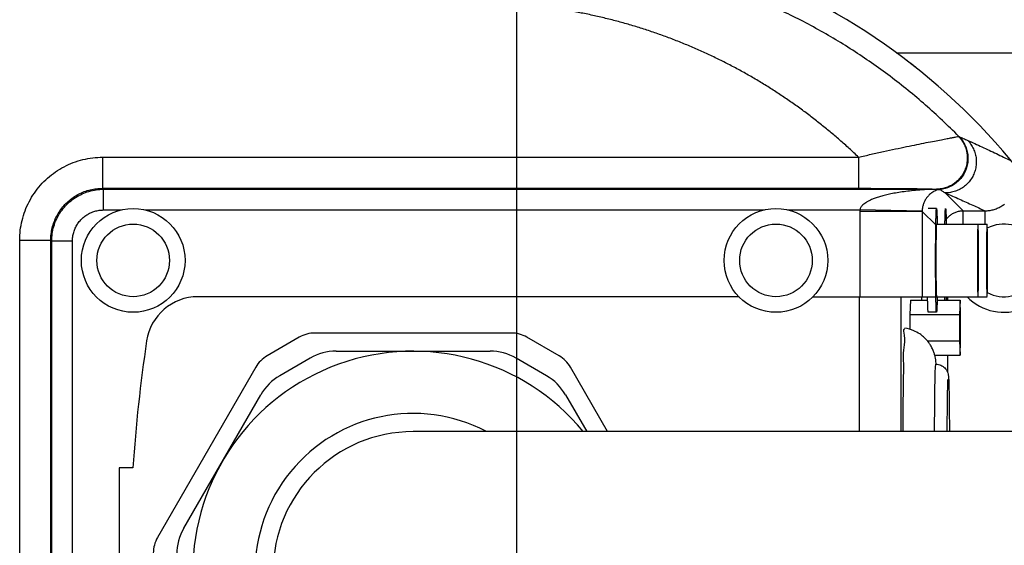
# Model space of a CAD drawing. Extents: x 0 to 594, y 0 to 420.
# Tile 12 of 67: x 73 to 89, y 297 to 305. Entities that reach past the tile are written whole.
import ezdxf

# ---------------------------------------------------------------- set-up
doc = ezdxf.new("R2010")
doc.units = 0
doc.header["$LTSCALE"] = 32.67
doc.linetypes.add('CENTER', pattern=[0.6, 0.375, -0.075, 0.075, -0.075])
doc.layers.get('0').update_dxf_attribs({"linetype": 'CONTINUOUS'})
doc.layers.add('DEFAULT_1', color=7, linetype='CENTER')

msp = doc.modelspace()

# ---------------------------------------------------------------- linework, layer by layer
at = {"color": 9, "linetype": 'CONTINUOUS'}
for p, q in [((87.41658, 304.82886), (124.65275, 304.82886)), ((88.42386, 303.48579), (88.42523, 303.48475)), ((74.6612, 303.15138), (74.6612, 302.65146)), ((74.6612, 303.15138), (86.81264, 303.15138)), ((86.81264, 303.15138), (86.81264, 302.65146)), ((74.66121, 302.65146), (74.676, 302.63666)), ((74.66121, 302.65146), (86.81264, 302.65146)), ((74.676, 302.30337), (74.676, 302.63666)), ((74.676, 302.63666), (88.06416, 302.63666)), ((88.06756, 302.63607), (88.0689, 302.63567)), ((88.49317, 302.29046), (88.20695, 302.57668)), ((74.676, 302.30337), (74.96592, 302.30337)), ((75.33957, 302.30337), (85.29926, 302.30337)), ((85.6729, 302.30337), (86.83691, 302.30337)), ((86.83672, 302.28051), (86.83672, 300.91003)), ((87.83656, 302.28051), (86.83672, 302.28051)), ((87.83661, 302.28623), (86.83691, 302.30337)), ((87.83661, 302.28623), (87.83656, 302.28051)), ((87.83656, 302.28051), (87.83656, 300.91003)), ((88.05376, 302.06331), (87.83656, 302.28051)), ((88.49317, 302.0767), (88.49317, 302.29046)), ((88.49317, 302.29046), (88.84674, 302.29046)), ((88.84675, 302.0767), (88.84675, 302.29046)), ((73.32807, 291.16848), (73.32807, 301.81825)), ((73.32807, 301.81825), (73.82799, 301.81825)), ((73.82799, 291.16849), (73.82799, 301.81824)), ((73.82799, 301.81824), (73.84279, 301.80343)), ((74.17607, 301.80345), (73.84279, 301.80345)), ((73.84279, 291.18328), (73.84279, 301.80343)), ((74.17607, 291.18328), (74.17607, 301.80345)), ((86.83095, 298.74336), (86.83095, 300.91003)), ((87.49751, 298.74336), (87.49751, 300.91003)), ((87.82513, 300.91003), (87.82513, 300.85503)), ((88.24173, 300.91003), (88.24173, 300.85503)), ((88.24173, 299.9717), (88.24173, 299.69985))]:
    msp.add_line(p, q, dxfattribs=at)
at = {"color": 7, "linetype": 'CONTINUOUS'}
for p, q in [((88.06715, 302.3267), (87.93383, 302.3267)), ((88.06715, 302.0767), (88.87915, 302.0767)), ((84.89391, 300.91003), (76.19332, 300.91003)), ((86.07826, 300.91003), (88.87915, 300.91003)), ((87.64622, 300.85503), (87.63924, 300.62409)), ((87.64622, 300.85503), (87.92451, 300.85503)), ((88.07647, 300.85503), (88.4461, 300.85503)), ((88.4461, 300.85503), (88.43912, 300.62409)), ((88.45308, 300.62409), (88.4461, 300.85503)), ((87.63924, 300.62409), (87.63924, 300.38114)), ((87.63924, 300.62409), (88.43912, 300.62409)), ((88.06715, 300.66003), (87.93383, 300.66003)), ((88.43912, 300.62409), (88.43912, 300.20264)), ((88.45308, 300.20264), (88.45308, 300.62409)), ((81.23195, 300.3267), (78.07355, 300.3267)), ((77.82355, 300.25971), (77.3056, 299.96067)), ((81.9999, 299.96067), (81.48195, 300.25971)), ((87.91807, 300.20264), (88.43912, 300.20264)), ((88.43912, 300.20264), (88.4461, 299.9717)), ((88.4461, 299.9717), (88.45308, 300.20264)), ((78.41459, 300.03503), (80.89091, 300.03503)), ((88.03879, 299.9717), (88.4461, 299.9717)), ((77.99792, 299.92339), (77.50967, 299.6415)), ((81.79582, 299.6415), (81.30757, 299.92339)), ((77.12258, 299.77766), (75.54338, 297.0424)), ((82.78006, 298.74336), (82.18291, 299.77766)), ((75.9665, 297.19192), (77.20465, 299.33647)), ((82.10084, 299.33647), (82.44327, 298.74336)), ((133.81941, 298.74336), (79.65275, 298.74336)), ((74.92618, 298.16003), (74.92618, 294.8267)), ((75.14847, 298.16003), (74.92618, 298.16003))]:
    msp.add_line(p, q, dxfattribs=at)
at = {"color": 9, "linetype": 'CONTINUOUS'}
for points in [[(88.42065, 303.48596), (88.42239, 303.48615), (88.42386, 303.48579)], [(88.42523, 303.48475), (88.42655, 303.48371), (88.42756, 303.48296), (88.42833, 303.48243), (88.42891, 303.48206), (88.42935, 303.48182), (88.42972, 303.48164), (88.43004, 303.48151)], [(88.06416, 302.63666), (88.06592, 302.63645), (88.06756, 302.63607)]]:
    msp.add_lwpolyline(points, dxfattribs=at)
at = {"color": 7, "linetype": 'CONTINUOUS'}
for centre, radius in [((75.15275, 301.49336), 0.83333), ((85.48608, 301.49336), 0.83333), ((75.15275, 301.49336), 0.58333), ((85.48608, 301.49336), 0.58333)]:
    msp.add_circle(centre, radius, dxfattribs=at)
for centre, radius, start, end in [((81.31941, 296.49336), 10.33121, 25.309472, 90.954974), ((87.15275, 303.99336), 0.83333, 46.435137, 58.906026), ((89.15275, 301.49336), 0.58333, 242.485484, 117.514516), ((89.15275, 301.49336), 0.83333, 224.569042, 360), ((76.19332, 300.0767), 0.83333, 90, 171.472977), ((78.07355, 299.8267), 0.5, 90, 120), ((81.23195, 299.8267), 0.5, 60, 90), ((100.09285, 296.49336), 25, 171.472977, 176.177446), ((79.65275, 296.49336), 3.54167, 39.521488, 320.556305), ((77.5556, 299.52766), 0.5, 120, 150), ((78.41459, 299.2017), 0.83333, 90, 120), ((80.89091, 299.2017), 0.83333, 60, 90), ((81.7499, 299.52766), 0.5, 30, 60), ((77.92634, 298.91981), 0.83333, 120, 150), ((81.37915, 298.91981), 0.83333, 30, 60), ((79.65275, 296.49336), 2.25, 90, 270), ((76.68818, 296.77526), 0.83333, 150, 180), ((75.9764, 296.7924), 0.5, 150, 180)]:
    msp.add_arc(centre, radius, start, end, dxfattribs=at)
at = {"color": 9, "linetype": 'CONTINUOUS'}
msp.add_arc((79.65275, 296.49336), 2.54167, 62.557382, 297.399531, dxfattribs=at)
for points, knots in [([(88.42386, 303.48579), (88.2523, 303.65973), (87.8962, 303.99517), (87.32652, 304.45762), (86.7242, 304.87704), (86.09253, 305.25108), (85.43492, 305.57769), (84.75495, 305.85505), (84.05634, 306.08163), (83.34292, 306.25617), (82.61859, 306.37773), (81.88743, 306.44564), (81.39791, 306.45493), (81.15344, 306.45057)], [0, 0, 0, 0, 0.09083584, 0.18169564, 0.27257689, 0.36347737, 0.45439476, 0.5453262, 0.63626782, 0.72721417, 0.81815778, 0.90908967, 1, 1, 1, 1]), ([(86.81264, 303.15138), (86.7635, 303.19841), (86.66405, 303.29144), (86.51161, 303.4277), (86.3558, 303.56071), (86.19669, 303.69039), (86.03433, 303.81664), (85.8688, 303.93939), (85.70016, 304.05853), (85.52848, 304.17399), (85.35383, 304.28568), (85.17628, 304.3935), (84.99592, 304.49739), (84.81283, 304.59725), (84.62708, 304.69301), (84.43877, 304.78457), (84.24798, 304.87187), (84.05481, 304.95481), (83.85935, 305.03332), (83.66169, 305.10733), (83.46195, 305.17676), (83.26022, 305.24153), (83.05662, 305.30157), (82.85125, 305.35682), (82.64422, 305.4072), (82.43568, 305.45265), (82.22586, 305.49308), (82.01509, 305.5284), (81.80369, 305.55858), (81.59187, 305.58357), (81.37975, 305.60338), (81.23814, 305.61314), (81.16733, 305.61715)], [0, 0, 0, 0, 0.03244052, 0.06494356, 0.09750972, 0.13013955, 0.16283356, 0.19559222, 0.22841595, 0.2613051, 0.29426001, 0.32728094, 0.36036807, 0.39352155, 0.42674145, 0.46002777, 0.49338043, 0.52679928, 0.56028408, 0.5938345, 0.62745016, 0.66113053, 0.69487505, 0.72868304, 0.76255376, 0.79648587, 0.83046938, 0.86445552, 0.89840199, 0.93230732, 0.96617485, 1, 1, 1, 1]), ([(86.81264, 303.15138), (86.88016, 303.16707), (87.0141, 303.19772), (87.21212, 303.24168), (87.40271, 303.28276), (87.58212, 303.32039), (87.74734, 303.35419), (87.89612, 303.38395), (88.02694, 303.40964), (88.13894, 303.43132), (88.23186, 303.44911), (88.30567, 303.46323), (88.36055, 303.4737), (88.39675, 303.4809), (88.41473, 303.48447), (88.42065, 303.48596)], [0, 0, 0, 0, 0.12659598, 0.25096313, 0.37045692, 0.48267776, 0.58578508, 0.6784607, 0.75979063, 0.82926541, 0.88682691, 0.93257797, 0.96652762, 0.98885015, 1, 1, 1, 1]), ([(88.42065, 303.48596), (88.44, 303.46603), (88.47544, 303.42281), (88.51702, 303.35008), (88.54596, 303.27137), (88.56144, 303.18891), (88.56302, 303.10498), (88.55068, 303.02194), (88.52474, 302.9421), (88.48593, 302.86769), (88.43535, 302.80079), (88.37439, 302.74326), (88.30476, 302.69673), (88.22839, 302.66248), (88.14746, 302.64148), (88.09189, 302.6367), (88.06416, 302.63666)], [0, 0, 0, 0, 0.07135124, 0.14276185, 0.2142283, 0.2857409, 0.35728483, 0.42884184, 0.50039223, 0.57191703, 0.64340008, 0.71482985, 0.78620069, 0.8575135, 0.9287756, 1, 1, 1, 1]), ([(88.42386, 303.48579), (88.44328, 303.46599), (88.47886, 303.42301), (88.52064, 303.35056), (88.54976, 303.27206), (88.56538, 303.18975), (88.56707, 303.1059), (88.55479, 303.02288), (88.52887, 302.943), (88.49005, 302.8685), (88.43941, 302.80145), (88.37836, 302.74374), (88.30862, 302.69698), (88.23213, 302.66248), (88.15105, 302.64119), (88.09535, 302.63622), (88.06756, 302.63607)], [0, 0, 0, 0, 0.07120076, 0.14244256, 0.21374011, 0.28510191, 0.3565293, 0.42801635, 0.4995505, 0.571114, 0.64268586, 0.71424414, 0.78576844, 0.85724209, 0.92865402, 1, 1, 1, 1]), ([(88.42523, 303.48475), (88.44457, 303.465), (88.48, 303.42213), (88.52158, 303.34987), (88.55053, 303.27156), (88.566, 303.18942), (88.56759, 303.10574), (88.55524, 303.02286), (88.52931, 302.9431), (88.49052, 302.86867), (88.43996, 302.80166), (88.37903, 302.74393), (88.30943, 302.6971), (88.23311, 302.66247), (88.15222, 302.64102), (88.09664, 302.6359), (88.0689, 302.63567)], [0, 0, 0, 0, 0.07108444, 0.14222506, 0.21344513, 0.28475904, 0.35617074, 0.42767331, 0.49924982, 0.5708752, 0.642519, 0.71414878, 0.78573362, 0.85724757, 0.92867247, 1, 1, 1, 1]), ([(88.43004, 303.48151), (88.45026, 303.46091), (88.4872, 303.41608), (88.53011, 303.34036), (88.55931, 303.25834), (88.57392, 303.1725), (88.5735, 303.08542), (88.55805, 302.99971), (88.52805, 302.91794), (88.48439, 302.84258), (88.42839, 302.77588), (88.36174, 302.71986), (88.28641, 302.67619), (88.20471, 302.64618), (88.14755, 302.63588), (88.1188, 302.63325)], [0, 0, 0, 0, 0.07689285, 0.15379686, 0.23071288, 0.30764032, 0.38457722, 0.46152051, 0.53846634, 0.61541057, 0.69234925, 0.7692791, 0.84619788, 0.92310468, 1, 1, 1, 1]), ([(88.43004, 303.48151), (88.45275, 303.47217), (88.49902, 303.45272), (88.54497, 303.43253), (88.56835, 303.42203)], [0, 0, 0, 0, 0.48928368, 1, 1, 1, 1]), ([(88.56835, 303.42203), (88.58748, 303.40198), (88.62249, 303.35859), (88.66341, 303.28577), (88.6917, 303.20713), (88.70657, 303.12488), (88.70759, 303.04129), (88.69474, 302.95868), (88.66838, 302.87934), (88.62924, 302.80547), (88.5784, 302.7391), (88.51727, 302.68209), (88.44754, 302.636), (88.37115, 302.60212), (88.29022, 302.58138), (88.23467, 302.5767), (88.20695, 302.57668)], [0, 0, 0, 0, 0.07139789, 0.1428064, 0.21422652, 0.28565798, 0.35709926, 0.42854774, 0.50000004, 0.57145234, 0.64290082, 0.71434208, 0.78577353, 0.85719364, 0.92860213, 1, 1, 1, 1]), ([(88.56835, 303.42203), (88.64499, 303.38761), (88.79887, 303.31739), (89.03002, 303.20861), (89.18427, 303.13379), (89.26171, 303.09567)], [0, 0, 0, 0, 0.32889469, 0.66211636, 1, 1, 1, 1]), ([(73.32807, 301.81825), (73.32807, 301.87114), (73.33441, 301.97768), (73.36308, 302.13582), (73.41096, 302.29043), (73.47736, 302.4384), (73.56109, 302.57706), (73.66074, 302.70431), (73.77489, 302.81848), (73.90208, 302.91814), (74.04068, 303.00189), (74.18861, 303.06834), (74.34327, 303.11628), (74.50155, 303.14502), (74.60822, 303.15138), (74.6612, 303.15138)], [0, 0, 0, 0, 0.07581604, 0.15256696, 0.22984526, 0.30726376, 0.38447993, 0.46146989, 0.53837611, 0.61534668, 0.69253395, 0.76993736, 0.84724359, 0.92406549, 1, 1, 1, 1]), ([(73.82799, 301.81824), (73.82798, 301.85131), (73.83194, 301.91792), (73.84985, 302.01678), (73.87976, 302.11343), (73.92125, 302.20591), (73.97357, 302.29257), (74.03584, 302.37209), (74.10718, 302.44345), (74.18667, 302.50573), (74.27329, 302.55807), (74.36576, 302.59959), (74.46244, 302.62955), (74.56139, 302.6475), (74.62808, 302.65146), (74.66121, 302.65146)], [0, 0, 0, 0, 0.07585128, 0.15260479, 0.22988019, 0.30729053, 0.38449408, 0.4614688, 0.53836159, 0.61532132, 0.69250094, 0.76990084, 0.84720843, 0.92403646, 1, 1, 1, 1]), ([(86.81264, 302.65146), (86.86513, 302.65146), (86.9692, 302.65137), (87.12283, 302.65101), (87.27051, 302.65041), (87.40941, 302.64959), (87.53726, 302.64859), (87.65241, 302.64742), (87.75377, 302.64612), (87.84075, 302.64471), (87.91318, 302.64324), (87.97109, 302.64169), (88.01465, 302.64022), (88.04405, 302.63859), (88.05903, 302.63756), (88.06416, 302.63666)], [0, 0, 0, 0, 0.1258083, 0.24941566, 0.3681848, 0.47975196, 0.58231977, 0.67461153, 0.75574984, 0.82525454, 0.88308878, 0.92937171, 0.96412117, 0.98751312, 1, 1, 1, 1]), ([(73.84279, 301.80343), (73.84279, 301.84305), (73.84847, 301.92242), (73.87383, 302.03896), (73.91552, 302.15073), (73.9727, 302.25542), (74.04418, 302.35091), (74.12853, 302.43526), (74.22402, 302.50675), (74.32872, 302.56392), (74.44049, 302.60561), (74.55702, 302.63097), (74.63638, 302.63665), (74.676, 302.63666)], [0, 0, 0, 0, 0.09090396, 0.18181504, 0.27273067, 0.36363937, 0.45455073, 0.54546325, 0.63637482, 0.72728361, 0.81819896, 0.90911051, 1, 1, 1, 1]), ([(88.0689, 302.63567), (88.01574, 302.6346), (87.91402, 302.63094), (87.76872, 302.62169), (87.63724, 302.60891), (87.5185, 302.5934), (87.41093, 302.5764), (87.31407, 302.55776), (87.22764, 302.53761), (87.15106, 302.51577), (87.08305, 302.49354), (87.02347, 302.47094), (86.97266, 302.44758), (86.93084, 302.42279), (86.89741, 302.39726), (86.86973, 302.37415), (86.8505, 302.35004), (86.84099, 302.326), (86.83746, 302.31065), (86.83691, 302.30337)], [0, 0, 0, 0, 0.12040831, 0.23046555, 0.32966236, 0.41948341, 0.50161088, 0.5762394, 0.64281111, 0.7025047, 0.75652264, 0.80479507, 0.84674346, 0.88302595, 0.91459664, 0.94190857, 0.96459416, 0.98348492, 1, 1, 1, 1]), ([(88.1188, 302.63325), (88.10659, 302.63115), (88.08324, 302.62561), (88.05014, 302.61344), (88.01994, 302.59871), (87.9925, 302.58166), (87.96789, 302.56291), (87.94577, 302.5428), (87.92582, 302.52145), (87.90804, 302.49913), (87.89248, 302.47604), (87.87902, 302.45244), (87.86739, 302.42821), (87.85756, 302.40347), (87.84974, 302.37873), (87.84393, 302.35436), (87.83985, 302.33074), (87.83739, 302.30805), (87.83672, 302.2933), (87.83661, 302.28623)], [0, 0, 0, 0, 0.07683189, 0.14838199, 0.21830673, 0.28489465, 0.34838415, 0.40990379, 0.47009846, 0.52939208, 0.58675127, 0.64259682, 0.69773319, 0.75326187, 0.80758393, 0.8585269, 0.90852759, 0.95610811, 1, 1, 1, 1]), ([(88.06892, 302.63567), (88.07161, 302.63519), (88.07784, 302.63431), (88.08705, 302.63359), (88.09632, 302.63304), (88.10449, 302.63294), (88.11193, 302.63307), (88.11658, 302.63327), (88.1188, 302.63324)], [0, 0, 0, 0, 0.1636622, 0.37720194, 0.55366256, 0.72079737, 0.86687054, 1, 1, 1, 1]), ([(88.1188, 302.63325), (88.1333, 302.62408), (88.16275, 302.60532), (88.19207, 302.58637), (88.20695, 302.57668)], [0, 0, 0, 0, 0.491395, 1, 1, 1, 1]), ([(88.20695, 302.57668), (88.28445, 302.54355), (88.43302, 302.47897), (88.6462, 302.38335), (88.78183, 302.32079), (88.84674, 302.29046)], [0, 0, 0, 0, 0.36072797, 0.69334412, 1, 1, 1, 1]), ([(88.84674, 302.29046), (88.86886, 302.29045), (88.91327, 302.29338), (88.97897, 302.3066), (89.04271, 302.32863), (89.10315, 302.35915), (89.14038, 302.38478), (89.15802, 302.39877)], [0, 0, 0, 0, 0.19771423, 0.39648065, 0.59741255, 0.79876057, 1, 1, 1, 1]), ([(74.17607, 301.80345), (74.17607, 301.82721), (74.17947, 301.87483), (74.19468, 301.94475), (74.21969, 302.01182), (74.25399, 302.07465), (74.29688, 302.13196), (74.3475, 302.18257), (74.40481, 302.22546), (74.46763, 302.25976), (74.5347, 302.28477), (74.60462, 302.29997), (74.65223, 302.30337), (74.676, 302.30337)], [0, 0, 0, 0, 0.09086182, 0.18178156, 0.27270652, 0.36362623, 0.45455049, 0.54547259, 0.63639042, 0.72730341, 0.818222, 0.90913688, 1, 1, 1, 1]), ([(86.83691, 302.30337), (86.83685, 302.29956), (86.83675, 302.29194), (86.83672, 302.28432), (86.83672, 302.28051)], [0, 0, 0, 0, 0.50003855, 1, 1, 1, 1]), ([(88.22049, 302.14873), (88.22597, 302.15653), (88.24361, 302.17947), (88.2779, 302.21376), (88.32572, 302.24725), (88.37864, 302.27193), (88.43501, 302.28706), (88.47381, 302.29046), (88.49317, 302.29046)], [0, 0, 0, 0, 0.08949313, 0.27161092, 0.45372703, 0.63583834, 0.81794226, 1, 1, 1, 1])]:
    msp.add_open_spline(points, degree=3, knots=knots, dxfattribs=at)
at = {"color": 7, "linetype": 'CONTINUOUS'}
for points, knots in [([(88.0526, 301.49336), (88.0526, 301.5329), (88.0527, 301.61116), (88.05313, 301.72655), (88.05385, 301.8372), (88.05482, 301.94083), (88.05605, 302.03543), (88.05743, 302.11875), (88.05916, 302.19006), (88.06057, 302.24521), (88.06314, 302.28989), (88.06347, 302.30897), (88.0664, 302.3267), (88.06715, 302.3267)], [0, 0, 0, 0, 0.14223764, 0.28158062, 0.41519328, 0.54035674, 0.65452435, 0.75537373, 0.84085446, 0.90923068, 0.95911909, 0.98952848, 1, 1, 1, 1]), ([(88.06715, 302.3267), (88.0679, 302.3267), (88.07083, 302.30897), (88.07116, 302.28989), (88.07373, 302.24521), (88.07513, 302.19006), (88.07655, 302.13139), (88.07728, 302.09216), (88.07754, 302.0767)], [0, 0, 0, 0, 0.03486946, 0.13613066, 0.30225571, 0.52994388, 0.81458893, 1, 1, 1, 1]), ([(88.20219, 302.0767), (88.20245, 302.09216), (88.20318, 302.13139), (88.2046, 302.19006), (88.206, 302.24521), (88.20857, 302.28989), (88.2089, 302.30897), (88.21183, 302.3267), (88.21258, 302.3267)], [0, 0, 0, 0, 0.18541107, 0.47005612, 0.69774429, 0.86386934, 0.96513054, 1, 1, 1, 1]), ([(88.21258, 302.3267), (88.21334, 302.3267), (88.21627, 302.30897), (88.21659, 302.28989), (88.21916, 302.24521), (88.22057, 302.19006), (88.22199, 302.13139), (88.22272, 302.09216), (88.22298, 302.0767)], [0, 0, 0, 0, 0.03486946, 0.13613066, 0.30225571, 0.52994388, 0.81458893, 1, 1, 1, 1]), ([(88.06775, 302.07532), (88.06698, 302.07498), (88.0635, 302.05779), (88.06411, 302.04123), (88.06204, 302.00742), (88.06124, 301.96722), (88.06007, 301.91696), (88.05934, 301.86933), (88.05894, 301.83837), (88.0588, 301.8268)], [0, 0, 0, 0, 0.04331638, 0.12989622, 0.25760183, 0.42408627, 0.62626197, 0.86037024, 1, 1, 1, 1]), ([(88.73432, 302.07532), (88.73354, 302.07498), (88.73006, 302.05779), (88.73067, 302.04123), (88.72861, 302.00742), (88.72781, 301.96722), (88.72664, 301.91696), (88.72575, 301.85924), (88.72495, 301.79457), (88.72433, 301.72433), (88.72387, 301.64977), (88.72359, 301.5723), (88.72353, 301.51984), (88.72353, 301.49336)], [0, 0, 0, 0, 0.01850041, 0.05547862, 0.11002163, 0.18112707, 0.26747622, 0.36746376, 0.47922914, 0.60069183, 0.72959032, 0.86352441, 1, 1, 1, 1]), ([(88.74389, 301.49336), (88.74389, 301.51984), (88.74383, 301.5723), (88.74355, 301.64977), (88.7431, 301.72433), (88.74247, 301.79457), (88.74168, 301.85924), (88.74075, 301.91696), (88.73971, 301.96723), (88.73856, 302.0074), (88.73738, 302.04128), (88.73614, 302.05774), (88.73515, 302.07548), (88.73435, 302.07534), (88.73432, 302.07532)], [0, 0, 0, 0, 0.13633937, 0.27013978, 0.39890961, 0.52025105, 0.63190488, 0.73179261, 0.81805558, 0.88909004, 0.94357861, 0.98051991, 0.99927756, 1, 1, 1, 1]), ([(88.87975, 302.07532), (88.87898, 302.07498), (88.8755, 302.05779), (88.87611, 302.04123), (88.87404, 302.00742), (88.87325, 301.96722), (88.87208, 301.91696), (88.87119, 301.85924), (88.87039, 301.79457), (88.86977, 301.72433), (88.86931, 301.64977), (88.86903, 301.5723), (88.86897, 301.51984), (88.86897, 301.49336)], [0, 0, 0, 0, 0.01850041, 0.05547862, 0.11002163, 0.18112707, 0.26747622, 0.36746376, 0.47922914, 0.60069183, 0.72959032, 0.86352441, 1, 1, 1, 1]), ([(88.88933, 301.49336), (88.88933, 301.51984), (88.88927, 301.5723), (88.88899, 301.64977), (88.88853, 301.72433), (88.8879, 301.79457), (88.88712, 301.85924), (88.88619, 301.91696), (88.88515, 301.96723), (88.884, 302.0074), (88.88281, 302.04128), (88.88158, 302.05774), (88.88059, 302.07548), (88.87979, 302.07534), (88.87975, 302.07532)], [0, 0, 0, 0, 0.13633937, 0.27013978, 0.39890961, 0.52025105, 0.63190488, 0.73179261, 0.81805558, 0.88909004, 0.94357861, 0.98051991, 0.99927756, 1, 1, 1, 1]), ([(88.0588, 301.8268), (88.05867, 301.81669), (88.05829, 301.783), (88.05777, 301.72433), (88.05731, 301.64977), (88.05703, 301.5723), (88.05697, 301.51984), (88.05697, 301.49336)], [0, 0, 0, 0, 0.09099238, 0.30300598, 0.52799881, 0.76178131, 1, 1, 1, 1]), ([(88.06715, 300.66003), (88.0664, 300.66003), (88.06347, 300.67776), (88.06314, 300.69684), (88.06057, 300.74152), (88.05916, 300.79666), (88.05743, 300.86798), (88.05605, 300.9513), (88.05482, 301.0459), (88.05385, 301.14953), (88.05313, 301.26018), (88.0527, 301.37557), (88.0526, 301.45383), (88.0526, 301.49336)], [0, 0, 0, 0, 0.01047152, 0.04088091, 0.09076932, 0.15914554, 0.24462627, 0.34547565, 0.45964326, 0.58480672, 0.71841938, 0.85776236, 1, 1, 1, 1]), ([(88.05697, 301.49336), (88.05697, 301.46689), (88.05703, 301.41443), (88.05731, 301.33696), (88.05776, 301.2624), (88.05829, 301.20373), (88.05867, 301.17004), (88.05879, 301.15993)], [0, 0, 0, 0, 0.23821882, 0.47200145, 0.6969944, 0.90900812, 1, 1, 1, 1]), ([(88.72353, 301.49336), (88.72353, 301.46689), (88.72359, 301.41443), (88.72387, 301.33696), (88.72433, 301.2624), (88.72496, 301.19216), (88.72574, 301.12749), (88.72667, 301.06977), (88.72772, 301.0195), (88.72886, 300.97933), (88.73005, 300.94545), (88.73128, 300.92899), (88.73227, 300.91125), (88.73308, 300.91139), (88.73311, 300.91141)], [0, 0, 0, 0, 0.13633937, 0.27013978, 0.39890961, 0.52025105, 0.63190488, 0.73179261, 0.81805558, 0.88909004, 0.94357861, 0.98051991, 0.99927756, 1, 1, 1, 1]), ([(88.73311, 300.91141), (88.73388, 300.91175), (88.73736, 300.92894), (88.73675, 300.9455), (88.73882, 300.97931), (88.73962, 301.01951), (88.74079, 301.06977), (88.74167, 301.12749), (88.74247, 301.19216), (88.74309, 301.2624), (88.74355, 301.33696), (88.74383, 301.41443), (88.74389, 301.46689), (88.74389, 301.49336)], [0, 0, 0, 0, 0.01850041, 0.05547862, 0.11002163, 0.18112707, 0.26747622, 0.36746376, 0.47922914, 0.60069183, 0.72959032, 0.86352441, 1, 1, 1, 1]), ([(88.86897, 301.49336), (88.86897, 301.46689), (88.86903, 301.41443), (88.86931, 301.33696), (88.86977, 301.2624), (88.87039, 301.19216), (88.87118, 301.12749), (88.87211, 301.06977), (88.87315, 301.0195), (88.8743, 300.97933), (88.87549, 300.94545), (88.87672, 300.92899), (88.87771, 300.91125), (88.87851, 300.91139), (88.87854, 300.91141)], [0, 0, 0, 0, 0.13633937, 0.27013978, 0.39890961, 0.52025105, 0.63190488, 0.73179261, 0.81805558, 0.88909004, 0.94357861, 0.98051991, 0.99927756, 1, 1, 1, 1]), ([(88.87854, 300.91141), (88.87932, 300.91175), (88.8828, 300.92894), (88.88219, 300.9455), (88.88426, 300.97931), (88.88505, 301.01951), (88.88622, 301.06977), (88.88711, 301.12749), (88.88791, 301.19216), (88.88853, 301.2624), (88.88899, 301.33696), (88.88927, 301.41443), (88.88933, 301.46689), (88.88933, 301.49336)], [0, 0, 0, 0, 0.01850041, 0.05547862, 0.11002163, 0.18112707, 0.26747622, 0.36746376, 0.47922914, 0.60069183, 0.72959032, 0.86352441, 1, 1, 1, 1]), ([(88.05879, 301.15993), (88.05893, 301.14836), (88.05934, 301.11739), (88.06011, 301.06977), (88.06115, 301.0195), (88.0623, 300.97933), (88.06348, 300.94545), (88.06472, 300.92899), (88.06571, 300.91125), (88.06651, 300.91139), (88.06654, 300.91141)], [0, 0, 0, 0, 0.1393045, 0.37286621, 0.5745699, 0.74066567, 0.86807313, 0.95445083, 0.99831076, 1, 1, 1, 1]), ([(87.93383, 300.66003), (87.93308, 300.66003), (87.93015, 300.67776), (87.92982, 300.69684), (87.92725, 300.74152), (87.92585, 300.79666), (87.92443, 300.85534), (87.9237, 300.89457), (87.92344, 300.91003)], [0, 0, 0, 0, 0.03486946, 0.13613066, 0.30225571, 0.52994388, 0.81458893, 1, 1, 1, 1]), ([(88.07754, 300.91003), (88.07728, 300.89457), (88.07655, 300.85534), (88.07513, 300.79666), (88.07373, 300.74152), (88.07116, 300.69684), (88.07083, 300.67776), (88.0679, 300.66003), (88.06715, 300.66003)], [0, 0, 0, 0, 0.18541107, 0.47005612, 0.69774429, 0.86386934, 0.96513054, 1, 1, 1, 1]), ([(88.20324, 300.85503), (88.20318, 300.85788), (88.20279, 300.87626), (88.20245, 300.89457), (88.20219, 300.91003)], [0, 0, 0, 0, 0.15496552, 1, 1, 1, 1]), ([(88.22298, 300.91003), (88.22272, 300.89457), (88.22238, 300.87626), (88.22199, 300.85788), (88.22193, 300.85503)], [0, 0, 0, 0, 0.84503448, 1, 1, 1, 1]), ([(88.44693, 300.6246), (88.44603, 300.62446), (88.44198, 300.55974), (88.44314, 300.50643), (88.44232, 300.4447), (88.44232, 300.41336)], [0, 0, 0, 0, 0.19791124, 0.55489194, 1, 1, 1, 1]), ([(88.44988, 300.41336), (88.44988, 300.4447), (88.44969, 300.50645), (88.44878, 300.55976), (88.44783, 300.62474), (88.44693, 300.6246)], [0, 0, 0, 0, 0.44463404, 0.80123456, 1, 1, 1, 1]), ([(87.55698, 300.39153), (87.55571, 300.39153), (87.5202, 300.38969), (87.57034, 300.23192), (87.53269, 300.10482), (87.53182, 299.97513), (87.53266, 299.9104)], [0, 0, 0, 0, 0.00762991, 0.21425671, 0.61472105, 1, 1, 1, 1]), ([(88.06069, 299.82907), (88.05995, 299.84003), (88.05816, 299.86311), (88.05386, 299.90114), (88.04637, 299.94459), (88.03397, 299.99358), (88.01474, 300.04849), (87.9889, 300.10308), (87.95194, 300.16356), (87.90943, 300.21699), (87.85556, 300.26953), (87.78992, 300.31992), (87.6905, 300.37348), (87.60626, 300.39693), (87.557, 300.40404)], [0, 0, 0, 0, 0.03970368, 0.08367607, 0.13825659, 0.19892803, 0.26611405, 0.34824722, 0.41669363, 0.52193556, 0.59398445, 0.68824508, 0.82010145, 1, 1, 1, 1]), ([(88.44232, 300.41336), (88.44232, 300.38203), (88.4425, 300.32028), (88.44341, 300.26696), (88.44436, 300.20199), (88.44527, 300.20213)], [0, 0, 0, 0, 0.44463404, 0.80123456, 1, 1, 1, 1]), ([(88.44527, 300.20213), (88.44616, 300.20227), (88.45021, 300.26699), (88.44905, 300.32029), (88.44988, 300.38203), (88.44988, 300.41336)], [0, 0, 0, 0, 0.19791124, 0.55489194, 1, 1, 1, 1]), ([(87.53414, 299.81653), (87.53552, 299.6979), (87.52783, 299.45658), (87.5276, 299.09671), (87.5267, 298.85464), (87.52654, 298.74336)], [0, 0, 0, 0, 0.32244378, 0.68876312, 1, 1, 1, 1]), ([(88.03653, 298.74336), (88.03661, 298.81616), (88.03707, 298.98261), (88.03903, 299.23176), (88.04126, 299.46161), (88.04699, 299.65849), (88.04744, 299.7433), (88.05493, 299.82669), (88.05684, 299.8267)], [0, 0, 0, 0, 0.20167394, 0.46129914, 0.68425851, 0.85537016, 0.96300304, 1, 1, 1, 1]), ([(88.05684, 299.82669), (88.07091, 299.82669), (88.11175, 299.8224), (88.17398, 299.79528), (88.22404, 299.74329), (88.24799, 299.69232), (88.25625, 299.65532), (88.2593, 299.62812), (88.26042, 299.61266), (88.26092, 299.60476)], [0, 0, 0, 0, 0.12523618, 0.36342065, 0.59118074, 0.75520034, 0.86129314, 0.92912269, 1, 1, 1, 1]), ([(88.24004, 298.74336), (88.24008, 298.77311), (88.24027, 298.85251), (88.24082, 298.97397), (88.24178, 299.10082), (88.2429, 299.20703), (88.2441, 299.29489), (88.24533, 299.36679), (88.24655, 299.42506), (88.24771, 299.47165), (88.24886, 299.50871), (88.24982, 299.53693), (88.25095, 299.55974), (88.25136, 299.5729), (88.25268, 299.58636), (88.25243, 299.58686), (88.2524, 299.58686)], [0, 0, 0, 0, 0.1056643, 0.28201816, 0.43142791, 0.55623599, 0.6592952, 0.74352203, 0.8116738, 0.86621542, 0.90930261, 0.94276355, 0.9680938, 0.98646768, 0.99869903, 1, 1, 1, 1]), ([(88.26256, 299.57431), (88.26319, 299.56072), (88.26443, 299.529), (88.2661, 299.47344), (88.2678, 299.40064), (88.26949, 299.30681), (88.27108, 299.18796), (88.27246, 299.04033), (88.27331, 298.8889), (88.27359, 298.78633), (88.27365, 298.74336)], [0, 0, 0, 0, 0.04910718, 0.11459208, 0.20067382, 0.31196397, 0.45337107, 0.62972395, 0.84491671, 1, 1, 1, 1])]:
    msp.add_open_spline(points, degree=3, knots=knots, dxfattribs=at)
for points in [[(87.53266, 299.9104), (87.53303, 299.8827), (87.53362, 299.8548), (87.534, 299.82714)], [(87.534, 299.82714), (87.53405, 299.8236), (87.5341, 299.82006), (87.53414, 299.81653)], [(88.06083, 299.82693), (88.06079, 299.82764), (88.06074, 299.82835), (88.06069, 299.82907)], [(88.26092, 299.60476), (88.26156, 299.59461), (88.26209, 299.58447), (88.26256, 299.57431)]]:
    msp.add_open_spline(points, degree=3, dxfattribs=at)
at = {"layer": 'DEFAULT_1', "color": 7, "linetype": 'CENTER'}
msp.add_line((81.31941, 296.49336), (81.31941, 307.8267), dxfattribs=at)

doc.saveas('drawing.dxf')
